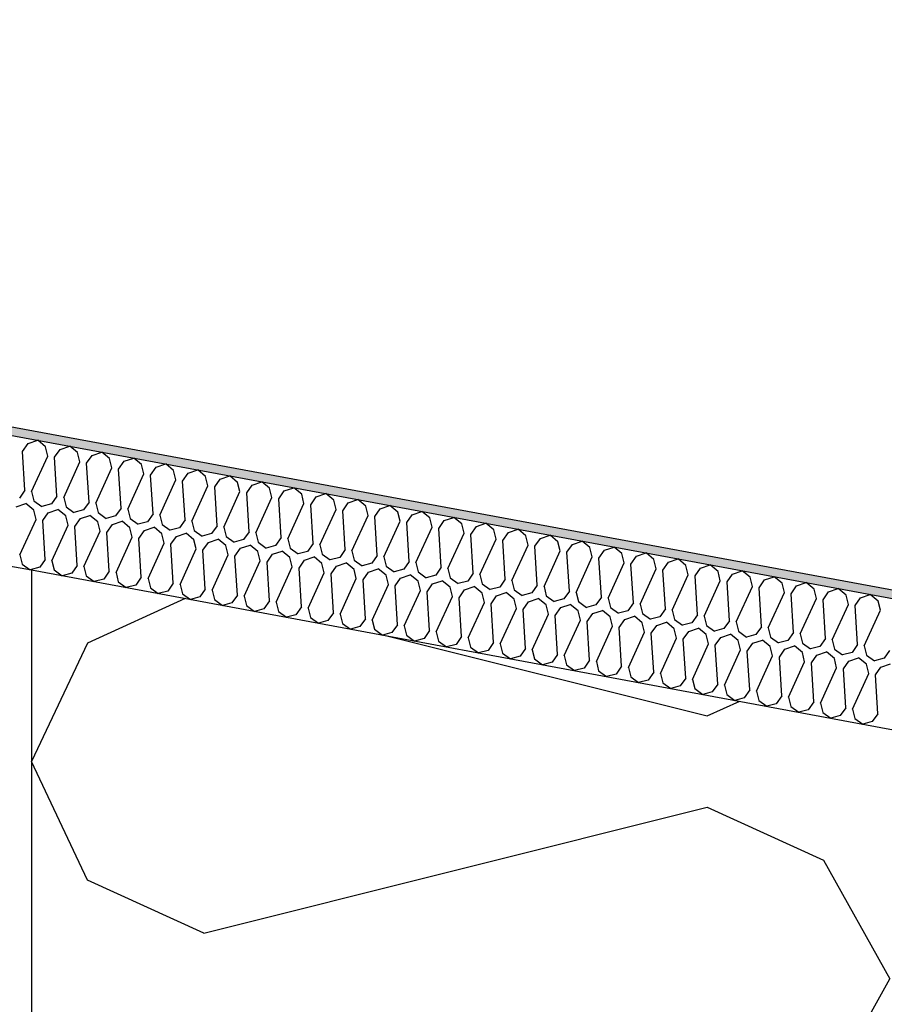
# Model space of a CAD drawing. Header units: millimetres. Extents: x -74465 to -41950, y -2141 to 15832.
# Tile 77 of 131: x -61129 to -60928, y 10769 to 10998. Entities that reach past the tile are written whole.
import ezdxf

# ---------------------------------------------------------------- set-up
doc = ezdxf.new("R2010")
doc.units = ezdxf.units.MM
doc.header["$LTSCALE"] = 0.5
doc.header["$MEASUREMENT"] = 0
doc.linetypes.add('PLINE', pattern=[0])
for name, color, linetype in [('262- Taktekking (Skravur)(Nye konstruksjoner)', 7, 'Continuous'), ('262- Taktekking(Nye konstruksjoner)', 7, 'Continuous'), ('265- Gesimser_ takrenner og nedløp (Skravur)(Nye konstruksjoner)', 7, 'Continuous'), ('265- Gesimser_ takrenner og nedløp(Nye konstruksjoner)', 7, 'Continuous')]:
    doc.layers.add(name, color=color, linetype=linetype)

# ---------------------------------------------------------------- blocks, each defined once
blk = doc.blocks.new('*X5')
at = {"layer": '262- Taktekking (Skravur)(Nye konstruksjoner)', "linetype": 'PLINE'}
for p, q in [((-61127.35, 10899.52), (-61125.1, 10900.28)), ((-61123.27, 10898.77), (-61125.1, 10900.28)), ((-61128.63, 10897.69), (-61127.35, 10899.52)), ((-61122.73, 10896.6), (-61123.27, 10898.77)), ((-61121.17, 10896.31), (-61119.89, 10898.14)), ((-61119.89, 10898.14), (-61117.64, 10898.9)), ((-61115.81, 10897.39), (-61117.64, 10898.9)), ((-61128.07, 10888.64), (-61128.63, 10897.69)), ((-61126.5, 10888.35), (-61122.73, 10896.6)), ((-61120.61, 10887.26), (-61121.17, 10896.31)), ((-61115.27, 10895.22), (-61115.81, 10897.39)), ((-61113.7, 10894.93), (-61112.42, 10896.76)), ((-61112.42, 10896.76), (-61110.18, 10897.52)), ((-61108.35, 10896), (-61110.18, 10897.52)), ((-61107.81, 10893.84), (-61108.35, 10896)), ((-61104.96, 10895.38), (-61102.72, 10896.14)), ((-61100.89, 10894.62), (-61102.72, 10896.14)), ((-61119.04, 10886.97), (-61115.27, 10895.22)), ((-61113.14, 10885.88), (-61113.7, 10894.93)), ((-61111.58, 10885.59), (-61107.81, 10893.84)), ((-61106.24, 10893.55), (-61104.96, 10895.38)), ((-61105.68, 10884.49), (-61106.24, 10893.55)), ((-61100.35, 10892.45), (-61100.89, 10894.62)), ((-61098.78, 10892.16), (-61097.5, 10893.99)), ((-61097.5, 10893.99), (-61095.25, 10894.75)), ((-61093.43, 10893.24), (-61095.25, 10894.75)), ((-61090.04, 10892.61), (-61087.79, 10893.37)), ((-61085.97, 10891.85), (-61087.79, 10893.37)), ((-61104.12, 10884.2), (-61100.35, 10892.45)), ((-61098.22, 10883.11), (-61098.78, 10892.16)), ((-61096.66, 10882.82), (-61092.89, 10891.07)), ((-61092.89, 10891.07), (-61093.43, 10893.24)), ((-61091.32, 10890.78), (-61090.04, 10892.61)), ((-61085.43, 10889.69), (-61085.97, 10891.85)), ((-61083.86, 10889.4), (-61082.58, 10891.23)), ((-61082.58, 10891.23), (-61080.33, 10891.99)), ((-61078.51, 10890.47), (-61080.33, 10891.99)), ((-61090.76, 10881.73), (-61091.32, 10890.78)), ((-61089.19, 10881.44), (-61085.43, 10889.69)), ((-61083.3, 10880.35), (-61083.86, 10889.4)), ((-61077.97, 10888.31), (-61078.51, 10890.47)), ((-61076.4, 10888.02), (-61075.12, 10889.84)), ((-61075.12, 10889.84), (-61072.87, 10890.6)), ((-61071.05, 10889.09), (-61072.87, 10890.6)), ((-61070.51, 10886.92), (-61071.05, 10889.09)), ((-61067.66, 10888.46), (-61065.41, 10889.22)), ((-61063.58, 10887.71), (-61065.41, 10889.22)), ((-61128.07, 10888.64), (-61129.35, 10886.81)), ((-61126.5, 10888.35), (-61125.96, 10886.19)), ((-61120.61, 10887.26), (-61121.89, 10885.43)), ((-61119.04, 10886.97), (-61118.5, 10884.8)), ((-61081.73, 10880.05), (-61077.97, 10888.31)), ((-61075.84, 10878.96), (-61076.4, 10888.02)), ((-61074.27, 10878.67), (-61070.51, 10886.92)), ((-61068.94, 10886.63), (-61067.66, 10888.46)), ((-61068.38, 10877.58), (-61068.94, 10886.63)), ((-61063.05, 10885.54), (-61063.58, 10887.71)), ((-61061.48, 10885.25), (-61060.2, 10887.08)), ((-61060.2, 10887.08), (-61057.95, 10887.84)), ((-61056.12, 10886.32), (-61057.95, 10887.84)), ((-61052.74, 10885.7), (-61050.49, 10886.46)), ((-61048.66, 10884.94), (-61050.49, 10886.46)), ((-61130.08, 10884.78), (-61127.83, 10885.53)), ((-61126.01, 10884.02), (-61127.83, 10885.53)), ((-61125.96, 10886.19), (-61124.1, 10884.84)), ((-61121.89, 10885.43), (-61124.1, 10884.84)), ((-61122.62, 10883.39), (-61120.37, 10884.15)), ((-61118.54, 10882.64), (-61120.37, 10884.15)), ((-61118.5, 10884.8), (-61116.64, 10883.46)), ((-61113.14, 10885.88), (-61114.42, 10884.05)), ((-61111.58, 10885.59), (-61111.04, 10883.42)), ((-61105.68, 10884.49), (-61106.96, 10882.66)), ((-61104.12, 10884.2), (-61103.58, 10882.04)), ((-61066.81, 10877.29), (-61063.05, 10885.54)), ((-61060.92, 10876.2), (-61061.48, 10885.25)), ((-61059.35, 10875.91), (-61055.59, 10884.16)), ((-61055.59, 10884.16), (-61056.12, 10886.32)), ((-61054.02, 10883.87), (-61052.74, 10885.7)), ((-61048.12, 10882.77), (-61048.66, 10884.94)), ((-61046.56, 10882.48), (-61045.28, 10884.31)), ((-61045.28, 10884.31), (-61043.03, 10885.07)), ((-61041.2, 10883.56), (-61043.03, 10885.07)), ((-61129.23, 10873.6), (-61125.47, 10881.85)), ((-61125.47, 10881.85), (-61126.01, 10884.02)), ((-61123.9, 10881.56), (-61122.62, 10883.39)), ((-61118.01, 10880.47), (-61118.54, 10882.64)), ((-61114.42, 10884.05), (-61116.64, 10883.46)), ((-61116.44, 10880.18), (-61115.16, 10882.01)), ((-61115.16, 10882.01), (-61112.91, 10882.77)), ((-61111.08, 10881.25), (-61112.91, 10882.77)), ((-61111.04, 10883.42), (-61109.18, 10882.08)), ((-61106.96, 10882.66), (-61109.18, 10882.08)), ((-61103.58, 10882.04), (-61101.72, 10880.69)), ((-61098.22, 10883.11), (-61099.5, 10881.28)), ((-61096.66, 10882.82), (-61096.12, 10880.65)), ((-61053.46, 10874.81), (-61054.02, 10883.87)), ((-61051.89, 10874.52), (-61048.12, 10882.77)), ((-61046, 10873.43), (-61046.56, 10882.48)), ((-61040.66, 10881.39), (-61041.2, 10883.56)), ((-61039.1, 10881.1), (-61037.82, 10882.93)), ((-61037.82, 10882.93), (-61035.57, 10883.69)), ((-61033.74, 10882.18), (-61035.57, 10883.69)), ((-61033.2, 10880.01), (-61033.74, 10882.18)), ((-61030.36, 10881.55), (-61028.11, 10882.31)), ((-61026.28, 10880.79), (-61028.11, 10882.31)), ((-61123.34, 10872.51), (-61123.9, 10881.56)), ((-61121.77, 10872.22), (-61118.01, 10880.47)), ((-61115.88, 10871.13), (-61116.44, 10880.18)), ((-61110.54, 10879.09), (-61111.08, 10881.25)), ((-61108.98, 10878.8), (-61107.7, 10880.63)), ((-61107.7, 10880.63), (-61105.45, 10881.39)), ((-61103.62, 10879.87), (-61105.45, 10881.39)), ((-61103.08, 10877.71), (-61103.62, 10879.87)), ((-61099.5, 10881.28), (-61101.72, 10880.69)), ((-61100.24, 10879.24), (-61097.99, 10880)), ((-61096.16, 10878.49), (-61097.99, 10880)), ((-61096.12, 10880.65), (-61094.26, 10879.31)), ((-61092.04, 10879.9), (-61094.26, 10879.31)), ((-61090.76, 10881.73), (-61092.04, 10879.9)), ((-61089.19, 10881.44), (-61088.66, 10879.27)), ((-61083.3, 10880.35), (-61084.58, 10878.52)), ((-61081.73, 10880.05), (-61081.2, 10877.89)), ((-61044.43, 10873.14), (-61040.66, 10881.39)), ((-61038.54, 10872.05), (-61039.1, 10881.1)), ((-61036.97, 10871.76), (-61033.2, 10880.01)), ((-61031.64, 10879.72), (-61030.36, 10881.55)), ((-61031.08, 10870.67), (-61031.64, 10879.72)), ((-61025.74, 10878.63), (-61026.28, 10880.79)), ((-61024.17, 10878.34), (-61022.89, 10880.16)), ((-61022.89, 10880.16), (-61020.65, 10880.92)), ((-61018.82, 10879.41), (-61020.65, 10880.92)), ((-61015.43, 10878.78), (-61013.19, 10879.54)), ((-61011.36, 10878.03), (-61013.19, 10879.54)), ((-61114.31, 10870.84), (-61110.54, 10879.09)), ((-61108.42, 10869.74), (-61108.98, 10878.8)), ((-61106.85, 10869.45), (-61103.08, 10877.71)), ((-61101.52, 10877.41), (-61100.24, 10879.24)), ((-61100.96, 10868.36), (-61101.52, 10877.41)), ((-61095.62, 10876.32), (-61096.16, 10878.49)), ((-61094.06, 10876.03), (-61092.78, 10877.86)), ((-61092.78, 10877.86), (-61090.53, 10878.62)), ((-61088.7, 10877.11), (-61090.53, 10878.62)), ((-61088.66, 10879.27), (-61086.8, 10877.93)), ((-61084.58, 10878.52), (-61086.8, 10877.93)), ((-61081.2, 10877.89), (-61079.34, 10876.55)), ((-61075.84, 10878.96), (-61077.12, 10877.13)), ((-61074.27, 10878.67), (-61073.73, 10876.51)), ((-61068.38, 10877.58), (-61069.66, 10875.75)), ((-61066.81, 10877.29), (-61066.27, 10875.12)), ((-61029.51, 10870.38), (-61025.74, 10878.63)), ((-61023.61, 10869.28), (-61024.17, 10878.34)), ((-61022.05, 10868.99), (-61018.28, 10877.24)), ((-61018.28, 10877.24), (-61018.82, 10879.41)), ((-61016.71, 10876.95), (-61015.43, 10878.78)), ((-61010.82, 10875.86), (-61011.36, 10878.03)), ((-61009.25, 10875.57), (-61007.97, 10877.4)), ((-61007.97, 10877.4), (-61005.72, 10878.16)), ((-61003.9, 10876.64), (-61005.72, 10878.16)), ((-61099.39, 10868.07), (-61095.62, 10876.32)), ((-61093.5, 10866.98), (-61094.06, 10876.03)), ((-61088.16, 10874.94), (-61088.7, 10877.11)), ((-61086.59, 10874.65), (-61085.31, 10876.48)), ((-61085.31, 10876.48), (-61083.07, 10877.24)), ((-61081.24, 10875.72), (-61083.07, 10877.24)), ((-61080.7, 10873.56), (-61081.24, 10875.72)), ((-61077.12, 10877.13), (-61079.34, 10876.55)), ((-61079.13, 10873.27), (-61077.85, 10875.1)), ((-61077.85, 10875.1), (-61075.61, 10875.86)), ((-61073.78, 10874.34), (-61075.61, 10875.86)), ((-61073.73, 10876.51), (-61071.88, 10875.16)), ((-61069.66, 10875.75), (-61071.88, 10875.16)), ((-61066.27, 10875.12), (-61064.41, 10873.78)), ((-61060.92, 10876.2), (-61062.2, 10874.37)), ((-61059.35, 10875.91), (-61058.81, 10873.74)), ((-61016.15, 10867.9), (-61016.71, 10876.95)), ((-61014.59, 10867.61), (-61010.82, 10875.86)), ((-61008.69, 10866.52), (-61009.25, 10875.57)), ((-61003.36, 10874.48), (-61003.9, 10876.64)), ((-61001.79, 10874.19), (-61000.51, 10876.02)), ((-61000.51, 10876.02), (-60998.26, 10876.78)), ((-60996.44, 10875.26), (-60998.26, 10876.78)), ((-60995.9, 10873.09), (-60996.44, 10875.26)), ((-60993.05, 10874.63), (-60990.8, 10875.39)), ((-60988.98, 10873.88), (-60990.8, 10875.39)), ((-61129.23, 10873.6), (-61128.69, 10871.44)), ((-61091.93, 10866.69), (-61088.16, 10874.94)), ((-61086.04, 10865.6), (-61086.59, 10874.65)), ((-61084.47, 10865.31), (-61080.7, 10873.56)), ((-61078.57, 10864.21), (-61079.13, 10873.27)), ((-61073.24, 10872.17), (-61073.78, 10874.34)), ((-61071.67, 10871.88), (-61070.39, 10873.71)), ((-61070.39, 10873.71), (-61068.15, 10874.47)), ((-61066.32, 10872.96), (-61068.15, 10874.47)), ((-61065.78, 10870.79), (-61066.32, 10872.96)), ((-61062.2, 10874.37), (-61064.41, 10873.78)), ((-61062.93, 10872.33), (-61060.68, 10873.09)), ((-61058.86, 10871.57), (-61060.68, 10873.09)), ((-61058.81, 10873.74), (-61056.95, 10872.4)), ((-61054.74, 10872.98), (-61056.95, 10872.4)), ((-61053.46, 10874.81), (-61054.74, 10872.98)), ((-61051.89, 10874.52), (-61051.35, 10872.36)), ((-61046, 10873.43), (-61047.28, 10871.6)), ((-61044.43, 10873.14), (-61043.89, 10870.97)), ((-61007.13, 10866.23), (-61003.36, 10874.48)), ((-61001.23, 10865.13), (-61001.79, 10874.19)), ((-60999.66, 10864.84), (-60995.9, 10873.09)), ((-60994.33, 10872.8), (-60993.05, 10874.63)), ((-60993.77, 10863.75), (-60994.33, 10872.8)), ((-60988.44, 10871.71), (-60988.98, 10873.88)), ((-60986.87, 10871.42), (-60985.59, 10873.25)), ((-60985.59, 10873.25), (-60983.34, 10874.01)), ((-60981.52, 10872.5), (-60983.34, 10874.01)), ((-61128.69, 10871.44), (-61126.83, 10870.09)), ((-61124.62, 10870.68), (-61126.83, 10870.09)), ((-61123.34, 10872.51), (-61124.62, 10870.68)), ((-61121.77, 10872.22), (-61121.23, 10870.05)), ((-61115.88, 10871.13), (-61117.16, 10869.3)), ((-61114.31, 10870.84), (-61113.77, 10868.67)), ((-61077.01, 10863.92), (-61073.24, 10872.17)), ((-61071.11, 10862.83), (-61071.67, 10871.88)), ((-61069.55, 10862.54), (-61065.78, 10870.79)), ((-61064.21, 10870.5), (-61062.93, 10872.33)), ((-61063.65, 10861.45), (-61064.21, 10870.5)), ((-61058.32, 10869.41), (-61058.86, 10871.57)), ((-61056.75, 10869.12), (-61055.47, 10870.95)), ((-61055.47, 10870.95), (-61053.22, 10871.71)), ((-61051.4, 10870.19), (-61053.22, 10871.71)), ((-61051.35, 10872.36), (-61049.49, 10871.02)), ((-61047.28, 10871.6), (-61049.49, 10871.02)), ((-61043.89, 10870.97), (-61042.03, 10869.63)), ((-61038.54, 10872.05), (-61039.82, 10870.22)), ((-61036.97, 10871.76), (-61036.43, 10869.59)), ((-61031.08, 10870.67), (-61032.36, 10868.84)), ((-61029.51, 10870.38), (-61028.97, 10868.21)), ((-60992.2, 10863.46), (-60988.44, 10871.71)), ((-60986.31, 10862.37), (-60986.87, 10871.42)), ((-60980.98, 10870.33), (-60981.52, 10872.5)), ((-60979.41, 10870.04), (-60978.13, 10871.87)), ((-60978.13, 10871.87), (-60975.88, 10872.63)), ((-60974.05, 10871.11), (-60975.88, 10872.63)), ((-60973.52, 10868.95), (-60974.05, 10871.11)), ((-60971.95, 10868.66), (-60970.67, 10870.49)), ((-60970.67, 10870.49), (-60968.42, 10871.24)), ((-60966.59, 10869.73), (-60968.42, 10871.24)), ((-61121.23, 10870.05), (-61119.37, 10868.71)), ((-61117.16, 10869.3), (-61119.37, 10868.71)), ((-61113.77, 10868.67), (-61111.91, 10867.33)), ((-61108.42, 10869.74), (-61109.7, 10867.92)), ((-61106.85, 10869.45), (-61106.31, 10867.29)), ((-61100.96, 10868.36), (-61102.24, 10866.53)), ((-61099.39, 10868.07), (-61098.85, 10865.91)), ((-61062.09, 10861.16), (-61058.32, 10869.41)), ((-61056.19, 10860.07), (-61056.75, 10869.12)), ((-61050.86, 10868.03), (-61051.4, 10870.19)), ((-61049.29, 10867.74), (-61048.01, 10869.56)), ((-61048.01, 10869.56), (-61045.76, 10870.32)), ((-61043.94, 10868.81), (-61045.76, 10870.32)), ((-61043.4, 10866.64), (-61043.94, 10868.81)), ((-61039.82, 10870.22), (-61042.03, 10869.63)), ((-61041.83, 10866.35), (-61040.55, 10868.18)), ((-61040.55, 10868.18), (-61038.3, 10868.94)), ((-61036.48, 10867.43), (-61038.3, 10868.94)), ((-61036.43, 10869.59), (-61034.57, 10868.25)), ((-61032.36, 10868.84), (-61034.57, 10868.25)), ((-61028.97, 10868.21), (-61027.11, 10866.87)), ((-61023.61, 10869.28), (-61024.89, 10867.45)), ((-61022.05, 10868.99), (-61021.51, 10866.83)), ((-60984.74, 10862.08), (-60980.98, 10870.33)), ((-60978.85, 10860.99), (-60979.41, 10870.04)), ((-60977.28, 10860.7), (-60973.52, 10868.95)), ((-60971.39, 10859.6), (-60971.95, 10868.66)), ((-60966.06, 10867.56), (-60966.59, 10869.73)), ((-60964.49, 10867.27), (-60963.21, 10869.1)), ((-60963.21, 10869.1), (-60960.96, 10869.86)), ((-60959.13, 10868.35), (-60960.96, 10869.86)), ((-60958.59, 10866.18), (-60959.13, 10868.35)), ((-60955.75, 10867.72), (-60953.5, 10868.48)), ((-60951.67, 10866.96), (-60953.5, 10868.48)), ((-61109.7, 10867.92), (-61111.91, 10867.33)), ((-61106.31, 10867.29), (-61104.45, 10865.95)), ((-61102.24, 10866.53), (-61104.45, 10865.95)), ((-61098.85, 10865.91), (-61096.99, 10864.56)), ((-61093.5, 10866.98), (-61094.78, 10865.15)), ((-61091.93, 10866.69), (-61091.39, 10864.52)), ((-61054.62, 10859.77), (-61050.86, 10868.03)), ((-61048.73, 10858.68), (-61049.29, 10867.74)), ((-61047.16, 10858.39), (-61043.4, 10866.64)), ((-61041.27, 10857.3), (-61041.83, 10866.35)), ((-61035.94, 10865.26), (-61036.48, 10867.43)), ((-61034.37, 10864.97), (-61033.09, 10866.8)), ((-61033.09, 10866.8), (-61030.84, 10867.56)), ((-61029.01, 10866.04), (-61030.84, 10867.56)), ((-61028.48, 10863.88), (-61029.01, 10866.04)), ((-61024.89, 10867.45), (-61027.11, 10866.87)), ((-61025.63, 10865.42), (-61023.38, 10866.18)), ((-61021.55, 10864.66), (-61023.38, 10866.18)), ((-61021.51, 10866.83), (-61019.65, 10865.48)), ((-61017.43, 10866.07), (-61019.65, 10865.48)), ((-61016.15, 10867.9), (-61017.43, 10866.07)), ((-61014.59, 10867.61), (-61014.05, 10865.44)), ((-61008.69, 10866.52), (-61009.97, 10864.69)), ((-61007.13, 10866.23), (-61006.59, 10864.06)), ((-60969.82, 10859.31), (-60966.06, 10867.56)), ((-60963.93, 10858.22), (-60964.49, 10867.27)), ((-60962.36, 10857.93), (-60958.59, 10866.18)), ((-60957.03, 10865.89), (-60955.75, 10867.72)), ((-60956.47, 10856.84), (-60957.03, 10865.89)), ((-60951.13, 10864.8), (-60951.67, 10866.96)), ((-60949.57, 10864.51), (-60948.29, 10866.34)), ((-60948.29, 10866.34), (-60946.04, 10867.1)), ((-60944.21, 10865.58), (-60946.04, 10867.1)), ((-61094.78, 10865.15), (-61096.99, 10864.56)), ((-61091.39, 10864.52), (-61089.53, 10863.18)), ((-61087.31, 10863.77), (-61089.53, 10863.18)), ((-61086.04, 10865.6), (-61087.31, 10863.77)), ((-61084.47, 10865.31), (-61083.93, 10863.14)), ((-61078.57, 10864.21), (-61079.85, 10862.38)), ((-61077.01, 10863.92), (-61076.47, 10861.76)), ((-61039.7, 10857.01), (-61035.94, 10865.26)), ((-61033.81, 10855.92), (-61034.37, 10864.97)), ((-61032.24, 10855.63), (-61028.48, 10863.88)), ((-61026.91, 10863.59), (-61025.63, 10865.42)), ((-61026.35, 10854.53), (-61026.91, 10863.59)), ((-61021.01, 10862.49), (-61021.55, 10864.66)), ((-61019.45, 10862.2), (-61018.17, 10864.03)), ((-61018.17, 10864.03), (-61015.92, 10864.79)), ((-61014.09, 10863.28), (-61015.92, 10864.79)), ((-61014.05, 10865.44), (-61012.19, 10864.1)), ((-61009.97, 10864.69), (-61012.19, 10864.1)), ((-61006.59, 10864.06), (-61004.73, 10862.72)), ((-61001.23, 10865.13), (-61002.51, 10863.31)), ((-60999.66, 10864.84), (-60999.13, 10862.68)), ((-60993.77, 10863.75), (-60995.05, 10861.92)), ((-60954.9, 10856.55), (-60951.13, 10864.8)), ((-60949.01, 10855.46), (-60949.57, 10864.51)), ((-60943.67, 10863.42), (-60944.21, 10865.58)), ((-60942.11, 10863.12), (-60940.83, 10864.95)), ((-60940.83, 10864.95), (-60938.58, 10865.71)), ((-60936.75, 10864.2), (-60938.58, 10865.71)), ((-60936.21, 10862.03), (-60936.75, 10864.2)), ((-60934.64, 10861.74), (-60933.36, 10863.57)), ((-60933.36, 10863.57), (-60931.12, 10864.33)), ((-60929.29, 10862.82), (-60931.12, 10864.33)), ((-61083.93, 10863.14), (-61082.07, 10861.8)), ((-61079.85, 10862.38), (-61082.07, 10861.8)), ((-61076.47, 10861.76), (-61074.61, 10860.41)), ((-61071.11, 10862.83), (-61072.39, 10861)), ((-61069.55, 10862.54), (-61069.01, 10860.37)), ((-61063.65, 10861.45), (-61064.93, 10859.62)), ((-61024.78, 10854.24), (-61021.01, 10862.49)), ((-61018.89, 10853.15), (-61019.45, 10862.2)), ((-61013.55, 10861.11), (-61014.09, 10863.28)), ((-61011.99, 10860.82), (-61010.71, 10862.65)), ((-61010.71, 10862.65), (-61008.46, 10863.41)), ((-61006.63, 10861.9), (-61008.46, 10863.41)), ((-61006.09, 10859.73), (-61006.63, 10861.9)), ((-61002.51, 10863.31), (-61004.73, 10862.72)), ((-61004.53, 10859.44), (-61003.25, 10861.27)), ((-61003.25, 10861.27), (-61001, 10862.03)), ((-60999.17, 10860.51), (-61001, 10862.03)), ((-60999.13, 10862.68), (-60997.27, 10861.34)), ((-60995.05, 10861.92), (-60997.27, 10861.34)), ((-60992.2, 10863.46), (-60991.67, 10861.29)), ((-60991.67, 10861.29), (-60989.81, 10859.95)), ((-60986.31, 10862.37), (-60987.59, 10860.54)), ((-60984.74, 10862.08), (-60984.2, 10859.91)), ((-60947.44, 10855.16), (-60943.67, 10863.42)), ((-60941.55, 10854.07), (-60942.11, 10863.12)), ((-60939.98, 10853.78), (-60936.21, 10862.03)), ((-60934.08, 10852.69), (-60934.64, 10861.74)), ((-60928.75, 10860.65), (-60929.29, 10862.82)), ((-61072.39, 10861), (-61074.61, 10860.41)), ((-61069.01, 10860.37), (-61067.15, 10859.03)), ((-61064.93, 10859.62), (-61067.15, 10859.03)), ((-61062.09, 10861.16), (-61061.55, 10858.99)), ((-61061.55, 10858.99), (-61059.69, 10857.65)), ((-61056.19, 10860.07), (-61057.47, 10858.24)), ((-61054.62, 10859.77), (-61054.09, 10857.61)), ((-61017.32, 10852.86), (-61013.55, 10861.11)), ((-61011.43, 10851.77), (-61011.99, 10860.82)), ((-61009.86, 10851.48), (-61006.09, 10859.73)), ((-61003.97, 10850.39), (-61004.53, 10859.44)), ((-60998.63, 10858.35), (-60999.17, 10860.51)), ((-60997.06, 10858.06), (-60995.78, 10859.89)), ((-60995.78, 10859.89), (-60993.54, 10860.64)), ((-60991.71, 10859.13), (-60993.54, 10860.64)), ((-60991.17, 10856.96), (-60991.71, 10859.13)), ((-60987.59, 10860.54), (-60989.81, 10859.95)), ((-60988.32, 10858.5), (-60986.08, 10859.26)), ((-60984.25, 10857.75), (-60986.08, 10859.26)), ((-60984.2, 10859.91), (-60982.35, 10858.57)), ((-60980.13, 10859.16), (-60982.35, 10858.57)), ((-60978.85, 10860.99), (-60980.13, 10859.16)), ((-60977.28, 10860.7), (-60976.74, 10858.53)), ((-60971.39, 10859.6), (-60972.67, 10857.77)), ((-60969.82, 10859.31), (-60969.28, 10857.15)), ((-60932.52, 10852.4), (-60928.75, 10860.65)), ((-61057.47, 10858.24), (-61059.69, 10857.65)), ((-61054.09, 10857.61), (-61052.23, 10856.27)), ((-61050.01, 10856.85), (-61052.23, 10856.27)), ((-61048.73, 10858.68), (-61050.01, 10856.85)), ((-61047.16, 10858.39), (-61046.62, 10856.23)), ((-61041.27, 10857.3), (-61042.55, 10855.47)), ((-61039.7, 10857.01), (-61039.16, 10854.84)), ((-61002.4, 10850.1), (-60998.63, 10858.35)), ((-60996.51, 10849), (-60997.06, 10858.06)), ((-60994.94, 10848.71), (-60991.17, 10856.96)), ((-60989.6, 10856.67), (-60988.32, 10858.5)), ((-60989.04, 10847.62), (-60989.6, 10856.67)), ((-60983.71, 10855.58), (-60984.25, 10857.75)), ((-60982.14, 10855.29), (-60980.86, 10857.12)), ((-60980.86, 10857.12), (-60978.62, 10857.88)), ((-60976.79, 10856.36), (-60978.62, 10857.88)), ((-60976.74, 10858.53), (-60974.88, 10857.19)), ((-60972.67, 10857.77), (-60974.88, 10857.19)), ((-60969.28, 10857.15), (-60967.42, 10855.8)), ((-60963.93, 10858.22), (-60965.21, 10856.39)), ((-60962.36, 10857.93), (-60961.82, 10855.76)), ((-60956.47, 10856.84), (-60957.75, 10855.01)), ((-61046.62, 10856.23), (-61044.77, 10854.88)), ((-61042.55, 10855.47), (-61044.77, 10854.88)), ((-61039.16, 10854.84), (-61037.3, 10853.5)), ((-61033.81, 10855.92), (-61035.09, 10854.09)), ((-61032.24, 10855.63), (-61031.7, 10853.46)), ((-61026.35, 10854.53), (-61027.63, 10852.7)), ((-60987.48, 10847.33), (-60983.71, 10855.58)), ((-60981.58, 10846.24), (-60982.14, 10855.29)), ((-60976.25, 10854.2), (-60976.79, 10856.36)), ((-60974.68, 10853.91), (-60973.4, 10855.74)), ((-60973.4, 10855.74), (-60971.15, 10856.5)), ((-60969.33, 10854.98), (-60971.15, 10856.5)), ((-60968.79, 10852.81), (-60969.33, 10854.98)), ((-60965.21, 10856.39), (-60967.42, 10855.8)), ((-60967.22, 10852.52), (-60965.94, 10854.35)), ((-60965.94, 10854.35), (-60963.69, 10855.11)), ((-60961.87, 10853.6), (-60963.69, 10855.11)), ((-60961.82, 10855.76), (-60959.96, 10854.42)), ((-60957.75, 10855.01), (-60959.96, 10854.42)), ((-60954.9, 10856.55), (-60954.36, 10854.38)), ((-60954.36, 10854.38), (-60952.5, 10853.04)), ((-60949.01, 10855.46), (-60950.29, 10853.63)), ((-60947.44, 10855.16), (-60946.9, 10853)), ((-61035.09, 10854.09), (-61037.3, 10853.5)), ((-61031.7, 10853.46), (-61029.84, 10852.12)), ((-61027.63, 10852.7), (-61029.84, 10852.12)), ((-61024.78, 10854.24), (-61024.24, 10852.08)), ((-61024.24, 10852.08), (-61022.38, 10850.74)), ((-61018.89, 10853.15), (-61020.17, 10851.32)), ((-61017.32, 10852.86), (-61016.78, 10850.69)), ((-60980.02, 10845.95), (-60976.25, 10854.2)), ((-60974.12, 10844.85), (-60974.68, 10853.91)), ((-60972.55, 10844.56), (-60968.79, 10852.81)), ((-60966.66, 10843.47), (-60967.22, 10852.52)), ((-60961.33, 10851.43), (-60961.87, 10853.6)), ((-60959.76, 10851.14), (-60958.48, 10852.97)), ((-60958.48, 10852.97), (-60956.23, 10853.73)), ((-60954.41, 10852.22), (-60956.23, 10853.73)), ((-60953.87, 10850.05), (-60954.41, 10852.22)), ((-60950.29, 10853.63), (-60952.5, 10853.04)), ((-60951.02, 10851.59), (-60948.77, 10852.35)), ((-60946.94, 10850.83), (-60948.77, 10852.35)), ((-60946.9, 10853), (-60945.04, 10851.66)), ((-60942.83, 10852.24), (-60945.04, 10851.66)), ((-60941.55, 10854.07), (-60942.83, 10852.24)), ((-60939.98, 10853.78), (-60939.44, 10851.62)), ((-60934.08, 10852.69), (-60935.36, 10850.86)), ((-60932.52, 10852.4), (-60931.98, 10850.23)), ((-61020.17, 10851.32), (-61022.38, 10850.74)), ((-61016.78, 10850.69), (-61014.92, 10849.35)), ((-61012.71, 10849.94), (-61014.92, 10849.35)), ((-61011.43, 10851.77), (-61012.71, 10849.94)), ((-61009.86, 10851.48), (-61009.32, 10849.31)), ((-61003.97, 10850.39), (-61005.25, 10848.56)), ((-61002.4, 10850.1), (-61001.86, 10847.93)), ((-60965.09, 10843.18), (-60961.33, 10851.43)), ((-60959.2, 10842.09), (-60959.76, 10851.14)), ((-60957.63, 10841.8), (-60953.87, 10850.05)), ((-60952.3, 10849.76), (-60951.02, 10851.59)), ((-60951.74, 10840.71), (-60952.3, 10849.76)), ((-60946.41, 10848.67), (-60946.94, 10850.83)), ((-60944.84, 10848.38), (-60943.56, 10850.21)), ((-60943.56, 10850.21), (-60941.31, 10850.96)), ((-60939.48, 10849.45), (-60941.31, 10850.96)), ((-60939.44, 10851.62), (-60937.58, 10850.27)), ((-60935.36, 10850.86), (-60937.58, 10850.27)), ((-60931.98, 10850.23), (-60930.12, 10848.89)), ((-60926.62, 10851.31), (-60927.9, 10849.48)), ((-61009.32, 10849.31), (-61007.46, 10847.97)), ((-61005.25, 10848.56), (-61007.46, 10847.97)), ((-61001.86, 10847.93), (-61000, 10846.59)), ((-60996.51, 10849), (-60997.78, 10847.17)), ((-60994.94, 10848.71), (-60994.4, 10846.55)), ((-60989.04, 10847.62), (-60990.32, 10845.79)), ((-60950.17, 10840.42), (-60946.41, 10848.67)), ((-60944.28, 10839.32), (-60944.84, 10848.38)), ((-60938.95, 10847.28), (-60939.48, 10849.45)), ((-60937.38, 10846.99), (-60936.1, 10848.82)), ((-60936.1, 10848.82), (-60933.85, 10849.58)), ((-60932.02, 10848.07), (-60933.85, 10849.58)), ((-60931.48, 10845.9), (-60932.02, 10848.07)), ((-60927.9, 10849.48), (-60930.12, 10848.89)), ((-60929.92, 10845.61), (-60928.64, 10847.44)), ((-60928.64, 10847.44), (-60926.39, 10848.2)), ((-60997.78, 10847.17), (-61000, 10846.59)), ((-60994.4, 10846.55), (-60992.54, 10845.2)), ((-60990.32, 10845.79), (-60992.54, 10845.2)), ((-60987.48, 10847.33), (-60986.94, 10845.16)), ((-60986.94, 10845.16), (-60985.08, 10843.82)), ((-60981.58, 10846.24), (-60982.86, 10844.41)), ((-60980.02, 10845.95), (-60979.48, 10843.78)), ((-60942.71, 10839.03), (-60938.95, 10847.28)), ((-60936.82, 10837.94), (-60937.38, 10846.99)), ((-60935.25, 10837.65), (-60931.48, 10845.9)), ((-60929.36, 10836.56), (-60929.92, 10845.61)), ((-60982.86, 10844.41), (-60985.08, 10843.82)), ((-60979.48, 10843.78), (-60977.62, 10842.44)), ((-60975.4, 10843.03), (-60977.62, 10842.44)), ((-60974.12, 10844.85), (-60975.4, 10843.03)), ((-60972.55, 10844.56), (-60972.02, 10842.4)), ((-60966.66, 10843.47), (-60967.94, 10841.64)), ((-60965.09, 10843.18), (-60964.56, 10841.01)), ((-60972.02, 10842.4), (-60970.16, 10841.06)), ((-60967.94, 10841.64), (-60970.16, 10841.06)), ((-60964.56, 10841.01), (-60962.7, 10839.67)), ((-60959.2, 10842.09), (-60960.48, 10840.26)), ((-60957.63, 10841.8), (-60957.09, 10839.63)), ((-60951.74, 10840.71), (-60953.02, 10838.88)), ((-60960.48, 10840.26), (-60962.7, 10839.67)), ((-60957.09, 10839.63), (-60955.24, 10838.29)), ((-60953.02, 10838.88), (-60955.24, 10838.29)), ((-60950.17, 10840.42), (-60949.63, 10838.25)), ((-60949.63, 10838.25), (-60947.77, 10836.91)), ((-60944.28, 10839.32), (-60945.56, 10837.49)), ((-60942.71, 10839.03), (-60942.17, 10836.87)), ((-60945.56, 10837.49), (-60947.77, 10836.91)), ((-60942.17, 10836.87), (-60940.31, 10835.52)), ((-60938.1, 10836.11), (-60940.31, 10835.52)), ((-60936.82, 10837.94), (-60938.1, 10836.11)), ((-60935.25, 10837.65), (-60934.71, 10835.48)), ((-60929.36, 10836.56), (-60930.64, 10834.73)), ((-60934.71, 10835.48), (-60932.85, 10834.14)), ((-60930.64, 10834.73), (-60932.85, 10834.14))]:
    blk.add_line(p, q, dxfattribs=at)
blk = doc.blocks.new('*X8')
at = {"layer": '265- Gesimser_ takrenner og nedløp (Skravur)(Nye konstruksjoner)', "linetype": 'PLINE'}
for p, q in [((-61090.71, 10863.4), (-61113.5, 10853.03)), ((-61043.76, 10854.7), (-60969.08, 10836.03)), ((-61113.5, 10853.03), (-61126.57, 10825.4)), ((-60969.08, 10836.03), (-60961.54, 10839.46)), ((-61113.5, 10797.77), (-61126.57, 10825.4)), ((-61086.4, 10785.44), (-60969.08, 10814.77)), ((-60969.08, 10814.77), (-60941.99, 10802.44)), ((-60941.99, 10802.44), (-60926.57, 10774.81)), ((-61086.4, 10785.44), (-61113.5, 10797.77)), ((-60941.99, 10747.19), (-60926.57, 10774.81))]:
    blk.add_line(p, q, dxfattribs=at)

msp = doc.modelspace()

# ---------------------------------------------------------------- hatches: boundary and pattern name
at = {"layer": '262- Taktekking (Skravur)(Nye konstruksjoner)', "linetype": 'Continuous'}
msp.add_hatch(color=256, dxfattribs=at).paths.add_polyline_path([(-67556.57, 12092.29), (-60906.57, 10859.78), (-60906.57, 10861.82), (-67556.57, 12094.32)])

# ---------------------------------------------------------------- linework, layer by layer
at = {"layer": '262- Taktekking(Nye konstruksjoner)', "linetype": 'PLINE'}
for p, q in [((-67576.57, 12098.03), (-60906.57, 10861.82)), ((-67576.57, 12095.99), (-60906.57, 10859.78))]:
    msp.add_line(p, q, dxfattribs=at)
at = {"layer": '262- Taktekking(Nye konstruksjoner)', "linetype": 'PLINE', "flags": 128}
msp.add_lwpolyline([(-67576.57, 12065.48), (-61126.57, 10870.05), (-60926.57, 10832.98), (-60908.57, 10829.64), (-60906.57, 10829.27)], dxfattribs=at)
at = {"layer": '265- Gesimser_ takrenner og nedløp(Nye konstruksjoner)', "linetype": 'PLINE'}
msp.add_line((-61126.57, 10870.05), (-61126.57, 10564.94), dxfattribs=at)

# ---------------------------------------------------------------- block references
at = {"layer": '262- Taktekking(Nye konstruksjoner)'}
msp.add_blockref('*X5', (0, 0), dxfattribs=at)
at = {"layer": '265- Gesimser_ takrenner og nedløp(Nye konstruksjoner)'}
msp.add_blockref('*X8', (0, 0), dxfattribs=at)

doc.saveas('drawing.dxf')
